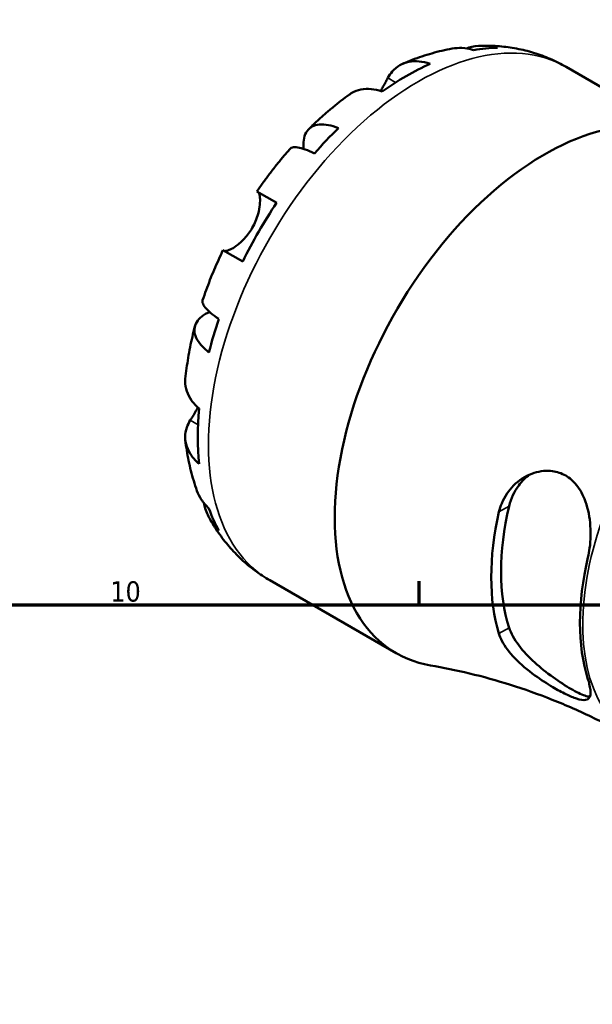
# Model space of a CAD drawing. Header units: millimetres. Extents: x -99 to 891, y -278 to 678.
# Tile 11 of 13: x 654 to 721, y 527 to 643. Entities that reach past the tile are written whole.
import ezdxf

# ---------------------------------------------------------------- set-up
doc = ezdxf.new("R2010")
doc.units = ezdxf.units.MM
for name, color, linetype, lineweight in [('Border (ANSI)', 7, 'Continuous', 70), ('Visible (ANSI)', 7, 'Continuous', 50), ('Visible Narrow (ANSI)', 7, 'Continuous', 35)]:
    doc.layers.add(name, color=color, linetype=linetype, lineweight=lineweight)
doc.styles.add('Note Text (ANSI)', font='tahoma.ttf')

# ---------------------------------------------------------------- blocks, each defined once
blk = doc.blocks.new('Borders Default Border')
at = {"layer": 'Border (ANSI)'}
blk.add_line((700.83, 574), (700.83, 576.8), dxfattribs=at)
at = {"layer": 'Border (ANSI)', "flags": 128}
blk.add_lwpolyline([(20, 20), (20, 574), (821, 574), (821, 20), (20, 20)], dxfattribs=at)
at = {"layer": 'Border (ANSI)', "color": 5, "true_color": 0x0000ff, "insert": (664.35, 574.35), "char_height": 2.4, "attachment_point": 7, "style": 'Note Text (ANSI)'}
blk.add_mtext('10', dxfattribs=at)

msp = doc.modelspace()

# ---------------------------------------------------------------- linework, layer by layer
at = {"layer": 'Visible (ANSI)'}
for p, q in [((718.19, 637.53), (729.75, 630.86)), ((681.66, 622.83), (684, 621.48)), ((680, 614.55), (677.66, 615.9)), ((683.19, 576.91), (698.1, 568.31))]:
    msp.add_line(p, q, dxfattribs=at)
for centre, major_axis, start_param, end_param in [((699.28, 608.04), (17.4, 30.14), 0.330319, 0.455079), ((699.28, 608.04), (-17.4, -30.14), 3.811787, 4.042195), ((715.6, 598.62), (17.5, 30.31), 0.165799, 3.352787), ((699.28, 608.04), (-17.4, -30.14), 4.25731, 4.38207), ((699.28, 608.04), (-17.4, -30.14), 4.597185, 4.827593), ((699.28, 608.04), (-17.4, -30.14), 5.042708, 5.167468), ((699.28, 608.04), (-17.4, -30.14), 5.382583, 5.612991), ((699.28, 608.04), (-17.4, -30.14), 5.828106, 5.952867), ((730.96, 589.75), (15.29, 26.48), 2.064238, 2.648151), ((730.96, 589.75), (14.47, 25.07), 2.047335, 2.665054), ((740.86, 584.03), (-14.88, -25.76), 5.197505, 5.79807)]:
    msp.add_ellipse(centre, major_axis=major_axis, ratio=0.57735, start_param=start_param, end_param=end_param, dxfattribs=at)
for points, knots in [([(698.88, 637.91), (699.25, 638.07), (699.63, 638.22), (700.39, 638.52), (700.77, 638.65), (701.54, 638.91), (701.93, 639.03), (702.72, 639.25), (703.12, 639.36), (703.92, 639.54), (704.32, 639.62), (704.73, 639.7)], [0.1232136, 0.1232136, 0.1232136, 0.1232136, 0.1652309, 0.1652309, 0.2072483, 0.2072483, 0.2492656, 0.2492656, 0.2912829, 0.2912829, 0.3333003, 0.3333003, 0.3333003, 0.3333003]), ([(707.26, 639.52), (706.78, 639.67), (706.31, 639.75), (705.51, 639.79), (705.11, 639.76), (704.73, 639.7)], [0.1897184, 0.1897184, 0.1897184, 0.1897184, 0.3698032, 0.3698032, 0.5227997, 0.5227997, 0.5227997, 0.5227997]), ([(706.38, 639.72), (706.6, 639.79), (706.82, 639.85), (707.58, 640.01), (708.12, 640.06), (709.08, 640.02), (709.59, 639.95), (710.09, 639.8)], [5.3089197, 5.3089197, 5.3089197, 5.3089197, 5.388581, 5.388581, 5.5737621, 5.5737621, 5.753847, 5.753847, 5.753847, 5.753847]), ([(708.29, 640.04), (708.96, 640.05), (709.63, 640.03), (710.98, 639.92), (711.66, 639.83), (713.01, 639.57), (713.68, 639.41), (715.01, 639), (715.67, 638.76), (716.96, 638.2), (717.59, 637.89), (718.19, 637.53)], [0.4534532, 0.4534532, 0.4534532, 0.4534532, 0.5198422, 0.5198422, 0.5862312, 0.5862312, 0.6526202, 0.6526202, 0.7190092, 0.7190092, 0.7853982, 0.7853982, 0.7853982, 0.7853982]), ([(697.13, 636.23), (697.27, 636.5), (697.45, 636.76), (697.91, 637.3), (698.22, 637.55), (698.84, 637.91), (699.21, 638.05), (700, 638.21), (700.42, 638.22), (701.21, 638.14), (701.66, 638.05), (702.11, 637.9)], [4.9026438, 4.9026438, 4.9026438, 4.9026438, 5.0422451, 5.0422451, 5.2285491, 5.2285491, 5.4138041, 5.4138041, 5.599059, 5.599059, 5.7785999, 5.7785999, 5.7785999, 5.7785999]), ([(696.27, 634.69), (696.34, 634.81), (696.41, 634.93), (696.58, 635.23), (696.68, 635.39), (696.85, 635.7), (696.92, 635.83), (697.04, 636.05), (697.09, 636.14), (697.13, 636.23)], [0.42426, 0.42426, 0.42426, 0.42426, 0.4698265, 0.4698265, 0.5368083, 0.5368083, 0.5973812, 0.5973812, 0.6407273, 0.6407273, 0.6407273, 0.6407273]), ([(696.45, 634.63), (696, 634.78), (695.56, 634.88), (694.76, 634.96), (694.34, 634.94), (693.55, 634.79), (693.18, 634.64), (692.78, 634.41), (692.69, 634.35), (692.59, 634.28)], [0.1897242, 0.1897242, 0.1897242, 0.1897242, 0.3692652, 0.3692652, 0.5545201, 0.5545201, 0.7397751, 0.7397751, 0.7962121, 0.7962121, 0.7962121, 0.7962121]), ([(687.79, 630.2), (688.1, 630.5), (688.4, 630.79), (689.02, 631.37), (689.34, 631.65), (689.97, 632.21), (690.29, 632.48), (690.94, 633.01), (691.26, 633.28), (691.92, 633.79), (692.26, 634.04), (692.59, 634.28)], [5.9438514, 5.9438514, 5.9438514, 5.9438514, 5.9863866, 5.9863866, 6.0289219, 6.0289219, 6.0714571, 6.0714571, 6.1139923, 6.1139923, 6.1565275, 6.1565275, 6.1565275, 6.1565275]), ([(687.19, 627.85), (687.18, 627.92), (687.18, 628), (687.15, 628.48), (687.18, 628.84), (687.31, 629.44), (687.42, 629.73), (687.75, 630.19), (687.97, 630.37), (688.43, 630.62), (688.72, 630.71), (689.38, 630.77), (689.75, 630.74), (690.46, 630.6), (690.87, 630.48), (691.3, 630.31)], [4.611125, 4.611125, 4.611125, 4.611125, 4.64574, 4.64574, 4.832098, 4.832098, 5.017749, 5.017749, 5.2034, 5.2034, 5.388581, 5.388581, 5.573762, 5.573762, 5.753847, 5.753847, 5.753847, 5.753847]), ([(688.46, 627.32), (688.06, 627.51), (687.69, 627.67), (687.06, 627.9), (686.75, 627.99), (686.23, 628.07), (686.01, 628.07), (685.75, 628), (685.66, 627.95), (685.59, 627.87)], [0.1897184, 0.1897184, 0.1897184, 0.1897184, 0.3698032, 0.3698032, 0.5549844, 0.5549844, 0.7401655, 0.7401655, 0.8762935, 0.8762935, 0.8762935, 0.8762935]), ([(681.66, 622.83), (681.91, 623.18), (682.15, 623.53), (682.65, 624.23), (682.91, 624.57), (683.42, 625.25), (683.68, 625.59), (684.22, 626.26), (684.49, 626.59), (685.03, 627.24), (685.31, 627.56), (685.59, 627.87)], [5.6279987, 5.6279987, 5.6279987, 5.6279987, 5.6699174, 5.6699174, 5.7118361, 5.7118361, 5.7537548, 5.7537548, 5.7956736, 5.7956736, 5.8375923, 5.8375923, 5.8375923, 5.8375923]), ([(681.12, 618.52), (681.27, 618.78), (681.4, 619.04), (681.63, 619.6), (681.73, 619.89), (681.92, 620.56), (681.98, 620.93), (682.04, 621.58), (682.04, 621.86), (682.01, 622.25), (681.99, 622.38), (681.93, 622.58), (681.89, 622.66), (681.84, 622.72), (681.82, 622.74), (681.8, 622.75)], [0, 0, 0, 0, 0.0888491, 0.0888491, 0.1837965, 0.1837965, 0.314197, 0.314197, 0.4378467, 0.4378467, 0.5241128, 0.5241128, 0.6076526, 0.6076526, 0.6434969, 0.6434969, 0.6434969, 0.6434969]), ([(677.8, 615.82), (677.82, 615.81), (677.85, 615.8), (677.94, 615.79), (678.03, 615.8), (678.24, 615.85), (678.37, 615.9), (678.72, 616.07), (678.96, 616.21), (679.54, 616.63), (679.88, 616.93), (680.54, 617.64), (680.86, 618.06), (681.12, 618.52)], [-0.644345, -0.644345, -0.644345, -0.644345, -0.6030859, -0.6030859, -0.5200799, -0.5200799, -0.4327391, -0.4327391, -0.3100066, -0.3100066, -0.15869, -0.15869, 0, 0, 0, 0]), ([(675.26, 609.98), (675.39, 610.38), (675.53, 610.78), (675.82, 611.58), (675.97, 611.98), (676.28, 612.77), (676.44, 613.17), (676.77, 613.95), (676.95, 614.34), (677.3, 615.13), (677.48, 615.51), (677.66, 615.9)], [5.157982, 5.157982, 5.157982, 5.157982, 5.1999007, 5.1999007, 5.2418194, 5.2418194, 5.2837382, 5.2837382, 5.3256569, 5.3256569, 5.3675756, 5.3675756, 5.3675756, 5.3675756]), ([(675.26, 609.98), (675.23, 609.88), (675.23, 609.78), (675.3, 609.51), (675.4, 609.33), (675.74, 608.92), (675.97, 608.69), (676.48, 608.26), (676.8, 608.02), (677.18, 607.77)], [5.0672718, 5.0672718, 5.0672718, 5.0672718, 5.2033998, 5.2033998, 5.388581, 5.388581, 5.5737621, 5.5737621, 5.753847, 5.753847, 5.753847, 5.753847]), ([(676, 603.82), (675.64, 604.1), (675.33, 604.4), (674.86, 604.95), (674.65, 605.25), (674.37, 605.85), (674.3, 606.14), (674.28, 606.67), (674.33, 606.94), (674.57, 607.46), (674.76, 607.71), (675.21, 608.12), (675.51, 608.33), (675.94, 608.54), (676.01, 608.57), (676.08, 608.6)], [0.189718, 0.189718, 0.189718, 0.189718, 0.369803, 0.369803, 0.554984, 0.554984, 0.740165, 0.740165, 0.925816, 0.925816, 1.111467, 1.111467, 1.297825, 1.297825, 1.332441, 1.332441, 1.332441, 1.332441]), ([(673.21, 600.71), (673.25, 601.12), (673.3, 601.54), (673.42, 602.36), (673.48, 602.78), (673.62, 603.61), (673.69, 604.02), (673.86, 604.85), (673.95, 605.26), (674.14, 606.08), (674.24, 606.5), (674.35, 606.91)], [4.8390468, 4.8390468, 4.8390468, 4.8390468, 4.881582, 4.881582, 4.9241172, 4.9241172, 4.9666524, 4.9666524, 5.0091876, 5.0091876, 5.0517229, 5.0517229, 5.0517229, 5.0517229]), ([(673.21, 600.71), (673.2, 600.59), (673.19, 600.48), (673.19, 600.02), (673.25, 599.63), (673.51, 598.87), (673.71, 598.49), (674.18, 597.84), (674.48, 597.51), (674.84, 597.19)], [5.1721121, 5.1721121, 5.1721121, 5.1721121, 5.2285491, 5.2285491, 5.4138041, 5.4138041, 5.599059, 5.599059, 5.7785999, 5.7785999, 5.7785999, 5.7785999]), ([(673.8, 595.81), (673.85, 595.9), (673.91, 595.99), (674.07, 596.25), (674.17, 596.42), (674.4, 596.81), (674.53, 597.03), (674.67, 597.28), (674.68, 597.3), (674.69, 597.32)], [-0.6400853, -0.6400853, -0.6400853, -0.6400853, -0.5922218, -0.5922218, -0.5159504, -0.5159504, -0.4323561, -0.4323561, -0.4241414, -0.4241414, -0.4241414, -0.4241414]), ([(674.84, 590.66), (674.48, 590.98), (674.18, 591.31), (673.71, 591.96), (673.51, 592.33), (673.25, 593.1), (673.19, 593.49), (673.19, 594.2), (673.26, 594.59), (673.49, 595.26), (673.63, 595.55), (673.8, 595.81)], [0.1897242, 0.1897242, 0.1897242, 0.1897242, 0.3692652, 0.3692652, 0.5545201, 0.5545201, 0.7397751, 0.7397751, 0.9260791, 0.9260791, 1.0656804, 1.0656804, 1.0656804, 1.0656804]), ([(674.59, 587.49), (674.45, 587.88), (674.32, 588.27), (674.08, 589.06), (673.97, 589.45), (673.77, 590.24), (673.68, 590.64), (673.51, 591.44), (673.44, 591.84), (673.32, 592.64), (673.26, 593.05), (673.21, 593.45)], [4.3790887, 4.3790887, 4.3790887, 4.3790887, 4.4211061, 4.4211061, 4.4631234, 4.4631234, 4.5051407, 4.5051407, 4.547158, 4.547158, 4.5891754, 4.5891754, 4.5891754, 4.5891754]), ([(710.25, 584.98), (710.33, 585.33), (710.44, 585.66), (710.9, 586.8), (711.39, 587.51), (712.6, 588.72), (713.34, 589.2), (714.84, 589.77), (715.6, 589.89), (716.91, 589.78), (717.45, 589.63), (718.44, 589.12), (718.87, 588.77), (719.7, 587.83), (720.07, 587.21), (720.7, 585.65), (720.91, 584.69), (721.11, 582.7), (721.09, 581.67), (720.91, 580.32), (720.84, 579.96), (720.76, 579.62)], [-2.486592, -2.486592, -2.486592, -2.486592, -2.370377, -2.370377, -2.080795, -2.080795, -1.780681, -1.780681, -1.50961, -1.50961, -1.306297, -1.306297, -1.113826, -1.113826, -0.879464, -0.879464, -0.584698, -0.584698, -0.27845, -0.27845, -0.162376, -0.162376, -0.162376, -0.162376]), ([(711.46, 585.68), (711.66, 586.54), (712.05, 587.4), (712.95, 588.61), (713.39, 589.04), (713.86, 589.39)], [-1.1091877, -1.1091877, -1.1091877, -1.1091877, -0.8206342, -0.8206342, -0.6203423, -0.6203423, -0.6203423, -0.6203423]), ([(674.59, 587.49), (674.72, 587.12), (674.9, 586.77), (675.33, 586.1), (675.64, 585.73), (676, 585.39)], [5.4207656, 5.4207656, 5.4207656, 5.4207656, 5.5737621, 5.5737621, 5.753847, 5.753847, 5.753847, 5.753847]), ([(677.18, 582.79), (676.8, 583.15), (676.48, 583.56), (675.97, 584.38), (675.74, 584.86), (675.5, 585.6), (675.44, 585.83), (675.39, 586.05)], [0.1897184, 0.1897184, 0.1897184, 0.1897184, 0.3698032, 0.3698032, 0.5549844, 0.5549844, 0.6346457, 0.6346457, 0.6346457, 0.6346457]), ([(683.19, 576.91), (682.59, 577.26), (682, 577.65), (680.87, 578.49), (680.33, 578.93), (679.32, 579.88), (678.84, 580.38), (677.94, 581.42), (677.52, 581.97), (676.75, 583.08), (676.4, 583.65), (676.07, 584.23)], [3.9269908, 3.9269908, 3.9269908, 3.9269908, 3.9933798, 3.9933798, 4.0597688, 4.0597688, 4.1261578, 4.1261578, 4.1925468, 4.1925468, 4.2589358, 4.2589358, 4.2589358, 4.2589358]), ([(720.99, 563.17), (720.82, 563.18), (720.63, 563.22), (719.96, 563.44), (719.38, 563.73), (718.13, 564.45), (717.39, 564.93), (715.89, 566.01), (715.13, 566.61), (713.79, 567.83), (713.12, 568.54), (712.05, 569.96), (711.66, 570.68), (711.46, 571.31)], [1.773677, 1.773677, 1.773677, 1.773677, 1.910717, 1.910717, 2.176758, 2.176758, 2.442798, 2.442798, 2.708839, 2.708839, 2.997392, 2.997392, 3.285945, 3.285945, 3.285945, 3.285945]), ([(720.76, 565.25), (720.82, 565.05), (720.88, 564.86), (721.05, 564.15), (721.1, 563.72), (720.99, 563.04), (720.81, 562.83), (720.22, 562.74), (719.87, 562.79), (719.05, 563.06), (718.63, 563.24), (717.68, 563.7), (717.16, 563.98), (715.91, 564.71), (715.19, 565.18), (713.62, 566.31), (712.81, 567), (711.48, 568.38), (710.96, 569.07), (710.46, 570.05), (710.34, 570.33), (710.25, 570.61)], [-2.463476, -2.463476, -2.463476, -2.463476, -2.373895, -2.373895, -2.09949, -2.09949, -1.787582, -1.787582, -1.542517, -1.542517, -1.347516, -1.347516, -1.149107, -1.149107, -0.891706, -0.891706, -0.567955, -0.567955, -0.267749, -0.267749, -0.140896, -0.140896, -0.140896, -0.140896]), ([(702.16, 566.86), (703.66, 566.61), (705.2, 566.29), (708.37, 565.53), (709.98, 565.08), (713.24, 564.05), (714.89, 563.47), (718.19, 562.16), (719.84, 561.43), (723.11, 559.85), (724.73, 559), (726.31, 558.08)], [3.715797, 3.715797, 3.715797, 3.715797, 3.7580357, 3.7580357, 3.8002745, 3.8002745, 3.8425133, 3.8425133, 3.884752, 3.884752, 3.9269908, 3.9269908, 3.9269908, 3.9269908])]:
    msp.add_open_spline(points, degree=3, knots=knots, dxfattribs=at)
at = {"layer": 'Visible Narrow (ANSI)'}
for p, q in [((697.13, 636.23), (698.04, 635.7)), ((673.8, 595.81), (674.71, 595.28)), ((711.46, 585.68), (710.25, 584.98)), ((710.25, 570.61), (711.46, 571.31))]:
    msp.add_line(p, q, dxfattribs=at)
for centre, major_axis, start_param, end_param in [((700.69, 607.22), (17.5, 30.31), 0, 3.141593), ((741.18, 583.85), (-14.87, -25.76), 4.281705, 6.283185)]:
    msp.add_ellipse(centre, major_axis=major_axis, ratio=0.57735, start_param=start_param, end_param=end_param, dxfattribs=at)

# ---------------------------------------------------------------- block references
msp.add_blockref('Borders Default Border', (0, 0))

doc.saveas('drawing.dxf')
